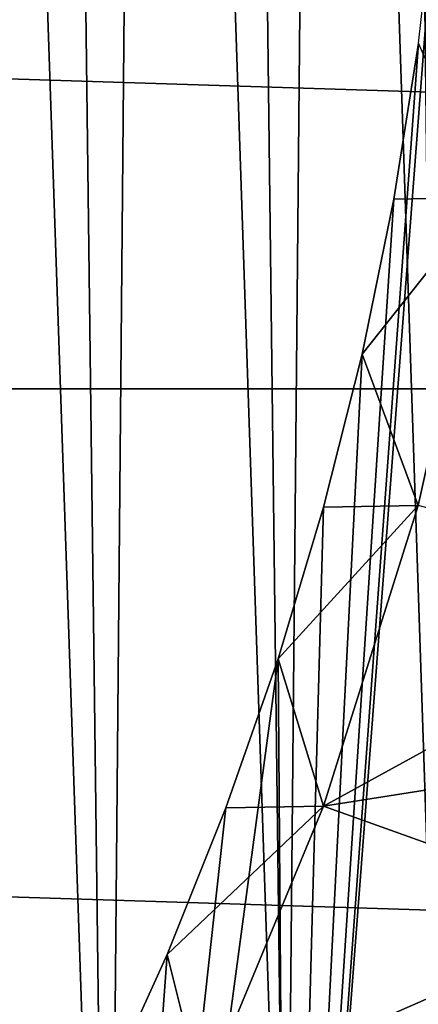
# Model space of a CAD drawing. Header units: metres. Extents: x -258 to 72, y -72 to 102.
# Tile 187 of 256: x 17.54 to 19.8, y -8.14 to -2.55. Entities that reach past the tile are written whole.
import ezdxf

# ---------------------------------------------------------------- set-up
doc = ezdxf.new("R2010")
doc.units = ezdxf.units.M
doc.layers.add('solid_FREESTAND_ASM_SW0005', color=7, linetype='CONTINUOUS')

msp = doc.modelspace()

# ---------------------------------------------------------------- linework, layer by layer
at = {"layer": 'solid_FREESTAND_ASM_SW0005'}
for points in [[(16.901878, -14.082844, 111.550003), (18.041681, -12.589588, 111.550003), (17.141308, 13.790416, 111.550003)], [(18.041681, -12.589588, 111.550003), (17.719107, 13.039681, 111.550003), (17.141308, 13.790416, 111.550003)], [(18.041681, -12.589588, 111.550003), (18.264076, 12.264728, 111.550003), (17.719107, 13.039681, 111.550003)], [(18.041681, -12.589588, 111.550003), (19.049938, -11.004538, 111.550003), (18.264076, 12.264728, 111.550003)], [(19.049938, -11.004538, 111.550003), (18.775177, 11.467027, 111.550003), (18.264076, 12.264728, 111.550003)], [(19.049938, -11.004538, 111.550003), (19.251434, 10.648112, 111.550003), (18.775177, 11.467027, 111.550003)], [(19.049938, -11.004538, 111.550003), (19.919304, -9.339234, 111.550003), (19.251434, 10.648112, 111.550003)], [(19.919304, -9.339234, 111.550003), (19.692003, 9.809436, 111.550003), (19.251434, 10.648112, 111.550003)], [(19.919304, -9.339234, 111.550003), (20.096079, 8.952518, 111.550003), (19.692003, 9.809436, 111.550003)], [(72.351036, -4.645123, -887), (-72.5, 0, -887), (72.5, 0, -887)], [(72.351036, -4.645123, -887), (-72.351036, -4.645118, -887), (-72.5, 0, -887)], [(19.055712, -12.879436, 97.550003), (19.803261, -2.682633, 97.550003), (19.903675, -1.791478, 97.550003)], [(19.055712, -12.879436, 97.550003), (19.903675, -1.791478, 97.550003), (20.079325, -11.216981, 97.550003)], [(19.055712, -12.879436, 97.550003), (19.66297, -3.568374, 97.550003), (19.803261, -2.682633, 97.550003)], [(19.803261, -2.682633, 97.550003), (19.66297, -3.568374, 97.550003), (20.188557, -3.559805, 96.5)], [(19.055712, -12.879436, 97.550003), (19.483103, -4.446836, 97.550003), (19.66297, -3.568374, 97.550003)], [(19.483103, -4.446836, 97.550003), (19.801435, -5.305952, 96.5), (20.188557, -3.559805, 96.5)], [(19.66297, -3.568374, 97.550003), (19.483103, -4.446836, 97.550003), (20.188557, -3.559805, 96.5)], [(20.188557, -3.559805, 96.5), (19.801435, -5.305952, 96.5), (19.80155, -5.30553, 96)], [(19.055712, -12.879436, 97.550003), (19.263987, -5.316435, 97.550003), (19.483103, -4.446836, 97.550003)], [(19.483103, -4.446836, 97.550003), (19.263987, -5.316435, 97.550003), (19.801435, -5.305952, 96.5)], [(71.904762, -9.271183, -887), (-71.904762, -9.271173, -887), (-72.351036, -4.645118, -887)], [(72.351036, -4.645123, -887), (71.904762, -9.271183, -887), (-72.351036, -4.645118, -887)], [(19.006029, -6.175474, 97.550003), (19.263664, -7.011508, 96.5), (19.801435, -5.305952, 96.5)], [(19.263987, -5.316435, 97.550003), (19.006029, -6.175474, 97.550003), (19.801435, -5.305952, 96.5)], [(19.801435, -5.305952, 96.5), (19.263664, -7.011508, 96.5), (19.263695, -7.011422, 96)], [(19.80155, -5.30553, 96), (19.263695, -7.011422, 96), (21.542751, -5.761932, 96)], [(19.801435, -5.305952, 96.5), (19.263695, -7.011422, 96), (19.80155, -5.30553, 96)], [(19.055712, -12.879436, 97.550003), (19.006029, -6.175474, 97.550003), (19.263987, -5.316435, 97.550003)], [(19.263695, -7.011422, 96), (21.27072, -6.696754, 96), (21.542751, -5.761932, 96)], [(17.894814, -14.44907, 97.550003), (18.709778, -7.022099, 97.550003), (19.006029, -6.175474, 97.550003)], [(17.894814, -14.44907, 97.550003), (19.006029, -6.175474, 97.550003), (19.055712, -12.879436, 97.550003)], [(19.006029, -6.175474, 97.550003), (18.709778, -7.022099, 97.550003), (19.263664, -7.011508, 96.5)], [(22.216087, -6.684854, -872), (18.910934, -18.215202, -872.037781), (20.002558, -18.486013, -872.050903)], [(22.216087, -6.684854, -872), (21.721533, -8.149364, -872), (18.910934, -18.215202, -872.037781)], [(19.263695, -7.011422, 96), (20.958311, -7.618346, 96), (21.27072, -6.696754, 96)], [(17.894814, -14.44907, 97.550003), (18.375896, -7.854432, 97.550003), (18.709778, -7.022099, 97.550003)], [(18.375896, -7.854432, 97.550003), (18.579227, -8.663851, 96.5), (19.263664, -7.011508, 96.5)], [(18.709778, -7.022099, 97.550003), (18.375896, -7.854432, 97.550003), (19.263664, -7.011508, 96.5)], [(19.263664, -7.011508, 96.5), (18.579227, -8.663851, 96.5), (18.579315, -8.663665, 96)], [(19.263695, -7.011422, 96), (18.579315, -8.663665, 96), (20.958311, -7.618346, 96)], [(19.263664, -7.011508, 96.5), (18.579315, -8.663665, 96), (19.263695, -7.011422, 96)], [(18.579315, -8.663665, 96), (20.606075, -8.525235, 96), (20.958311, -7.618346, 96)], [(17.894814, -14.44907, 97.550003), (18.00503, -8.670903, 97.550003), (18.375896, -7.854432, 97.550003)], [(18.375896, -7.854432, 97.550003), (18.00503, -8.670903, 97.550003), (18.579227, -8.663851, 96.5)]]:
    msp.add_3dface(points, dxfattribs=at)

doc.saveas('drawing.dxf')
